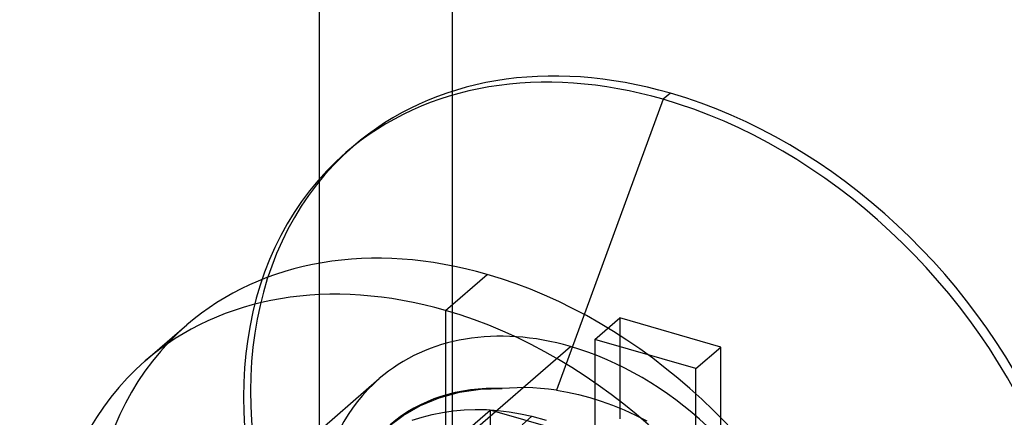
# Model space of a CAD drawing. Header units: millimetres. Extents: x -24 to 80, y -43 to 164.
# Tile 83 of 223: x 70.83 to 76.74, y 27.5 to 29.89. Entities that reach past the tile are written whole.
import ezdxf

# ---------------------------------------------------------------- set-up
doc = ezdxf.new("R2010")
doc.units = ezdxf.units.MM
doc.layers.add('MAIN-2', color=7, linetype='Continuous')

msp = doc.modelspace()

# ---------------------------------------------------------------- linework, layer by layer
at = {"layer": 'MAIN-2'}
for p, q in [((73.4227, 134.4006), (73.4227, -23.9088)), ((72.6227, 133.7078), (72.6227, -24.6017)), ((74.7318, 29.4444), (74.6892, 29.4075)), ((74.6892, 29.4075), (74.0474, 27.6597)), ((72.784, 29.087), (72.8266, 29.1239)), ((73.3818, 28.1388), (73.6318, 28.3553)), ((73.3818, 28.1388), (73.3818, 27.2728)), ((74.2787, 27.9643), (74.4287, 28.0942)), ((75.0349, 27.9192), (74.4287, 28.0942)), ((74.4287, 28.0942), (74.4287, 27.488)), ((71.5797, 27.8357), (71.8297, 28.0522)), ((74.8849, 27.7893), (74.2787, 27.9643)), ((74.2787, 27.9643), (74.2787, 27.3581)), ((73.3818, 27.2728), (74.1318, 27.9223)), ((74.8849, 27.7893), (75.0349, 27.9192)), ((75.0349, 27.313), (75.0349, 27.9192)), ((74.8849, 27.1831), (74.8849, 27.7893)), ((72.2344, 27.0798), (72.9844, 27.7293)), ((73.465, 27.647), (73.5912, 27.6652)), ((73.5912, 27.6652), (73.7217, 27.669)), ((73.7671, 27.6726), (73.7217, 27.669)), ((73.8129, 27.6746), (73.7671, 27.6726)), ((73.8592, 27.675), (73.8129, 27.6746)), ((73.9058, 27.6737), (73.8592, 27.675)), ((73.9528, 27.6707), (73.9058, 27.6737)), ((74, 27.666), (73.9528, 27.6707)), ((74.0474, 27.6597), (74, 27.666)), ((73.2313, 27.5681), (73.3445, 27.6145)), ((73.3445, 27.6145), (73.465, 27.647)), ((74.0474, 27.6597), (74.114, 27.6481)), ((74.114, 27.6481), (74.1813, 27.6333)), ((74.1813, 27.6333), (74.249, 27.6152)), ((74.249, 27.6152), (74.3171, 27.5938)), ((73.127, 27.5087), (73.2313, 27.5681)), ((73.4941, 27.5418), (73.5604, 27.5441)), ((73.5604, 27.5441), (73.6275, 27.5429)), ((74.3171, 27.5938), (74.3853, 27.569)), ((74.3853, 27.569), (74.4536, 27.541)), ((73.0328, 27.4372), (73.127, 27.5087)), ((73.1823, 27.4788), (73.2412, 27.498)), ((73.2412, 27.498), (73.302, 27.514)), ((73.302, 27.514), (73.3647, 27.5267)), ((73.3647, 27.5267), (73.4288, 27.536)), ((73.4288, 27.536), (73.4941, 27.5418)), ((73.4992, 27.4099), (73.6492, 27.5398)), ((73.6275, 27.5429), (73.6952, 27.5382)), ((74.2555, 27.3648), (73.6492, 27.5398)), ((73.6492, 27.5398), (73.6492, 26.9336)), ((73.6952, 27.5382), (73.7634, 27.5301)), ((73.7634, 27.5301), (73.832, 27.5185)), ((73.832, 27.5185), (73.9008, 27.5036)), ((73.9008, 27.5036), (73.8417, 27.4524)), ((73.9008, 27.5036), (73.9868, 27.4802)), ((74.4536, 27.541), (74.5218, 27.5095)), ((74.5218, 27.5095), (74.5896, 27.4748))]:
    msp.add_line(p, q, dxfattribs=at)
for centre, major_axis, start_param, end_param in [((74.6892, 26.8873), (1.905, -2.1998), 2.284521, 3.141672), ((74.7318, 26.9242), (-1.905, 2.1998), -0.857072, 0.000079), ((74.7318, 26.9242), (-1.905, 2.1998), -3.141514, -0.857072), ((74.6892, 26.8873), (1.905, -2.1998), 0.000079, 2.284521), ((74.6892, 26.8873), (1.905, -2.1998), -3.141514, -0.857072), ((74.7318, 26.9242), (-1.905, 2.1998), 0.000079, 2.284521), ((73.6318, 25.9716), (-1.8019, 2.0807), -0.857072, 0.000079), ((73.3818, 25.7551), (1.8019, -2.0807), 2.284521, 3.141672), ((73.6318, 25.9716), (-1.8019, 2.0807), -3.141514, -0.857072), ((73.3818, 25.7551), (1.8019, -2.0807), 0.000079, 2.284521), ((73.6318, 25.9716), (-1.8019, 2.0807), 0.000079, 2.284521), ((74.1318, 26.4046), (1.1473, -1.3248), 2.284521, 3.141672), ((74.1318, 26.4046), (1.1473, -1.3248), 0.000079, 2.284521), ((73.3818, 25.7551), (1.8019, -2.0807), -3.141514, -0.857072), ((74.1318, 26.4046), (1.1473, -1.3248), -3.141514, -0.857072), ((74.0318, 26.318), (-0.982, 1.1339), -0.616087, 0.000001)]:
    msp.add_ellipse(centre, major_axis=major_axis, ratio=0.75, start_param=start_param, end_param=end_param, dxfattribs=at)

doc.saveas('drawing.dxf')
